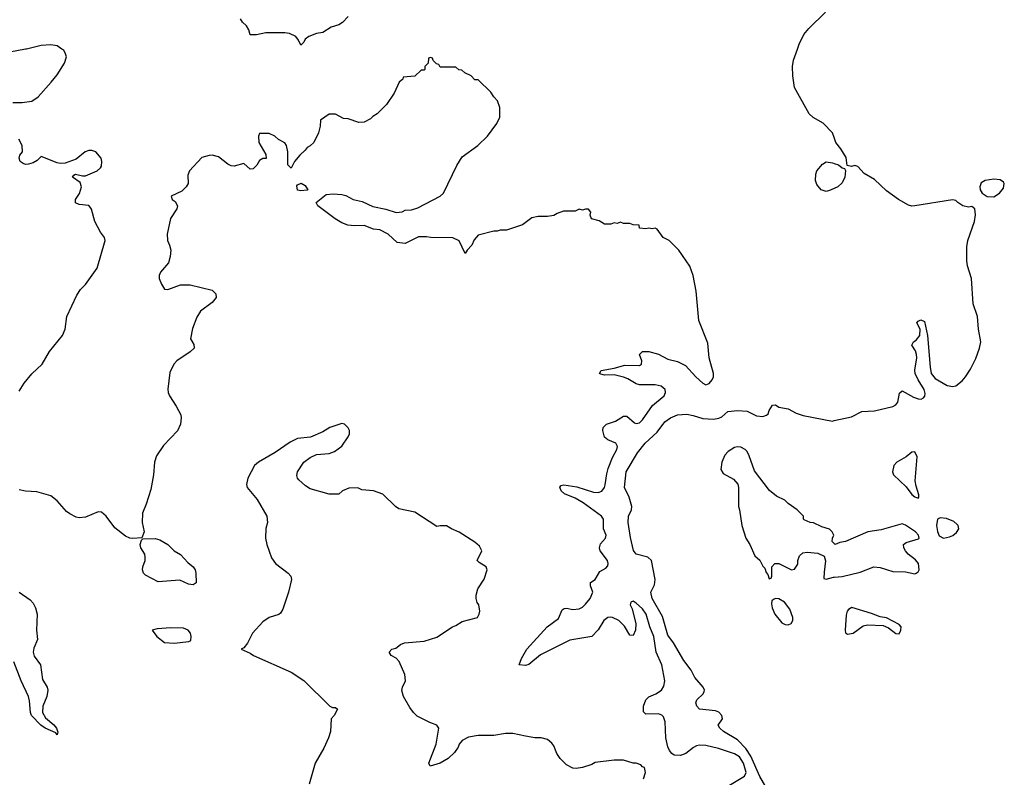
# Model space of a CAD drawing. Header units: inches. Extents: x 2473073 to 2657680, y 705365 to 849016.
# Tile 100 of 151: x 2544854 to 2551075, y 785400 to 790185. Entities that reach past the tile are written whole.
import ezdxf

# ---------------------------------------------------------------- set-up
doc = ezdxf.new("R2010")
doc.units = ezdxf.units.IN
doc.header["$MEASUREMENT"] = 0
for name, color, linetype in [('C5748', 7, 'Continuous'), ('C5749', 7, 'Continuous'), ('C5758', 7, 'Continuous')]:
    doc.layers.add(name, color=color, linetype=linetype)

msp = doc.modelspace()

# ---------------------------------------------------------------- linework, layer by layer
at = {"layer": 'C5748', "color": 5}
for points, elevation in [([(2544896.6, 790000), (2544890, 789998.4), (2544612.7, 789947.3)], 40), ([(2544810, 789662), (2544870, 789662), (2544930, 789671), (2544970, 789698.8), (2545052.7, 789790), (2545090, 789836), (2545137.2, 789910), (2545149.2, 789950), (2545144, 789970), (2545132.1, 789992.1), (2545119.8, 790000)], 40), ([(2550000, 789440.6), (2549990.4, 789470.4), (2549931.3, 789531.3), (2549867.1, 789567.1), (2549841.9, 789590), (2549750, 789757.4), (2549739.1, 789830), (2549737.6, 789890), (2549744.2, 789930), (2549768.9, 790000)], 20), ([(2549338, 785350), (2549433.7, 785406.3), (2549443.2, 785430), (2549427.3, 785490), (2549402.3, 785530), (2549370, 785548.8), (2549270, 785582.4), (2549190, 785600.1), (2549150, 785603.4), (2549130, 785599), (2549111, 785589), (2549062.7, 785550), (2549030, 785537.2), (2548990, 785540.8), (2548975.5, 785550), (2548959.9, 785570), (2548950, 785592), (2548937.2, 785650), (2548932.9, 785750), (2548921.5, 785781.5), (2548912, 785792), (2548890, 785801.5), (2548810, 785798), (2548794.6, 785814.6), (2548795.8, 785850), (2548810.7, 785890), (2548830, 785908.4), (2548872.7, 785927.3), (2548908.9, 785951.1), (2548924.8, 785975.2), (2548929.9, 786010), (2548910.4, 786110), (2548875.4, 786190), (2548860.1, 786290), (2548836, 786350), (2548811.7, 786430), (2548790, 786463.4), (2548750, 786500.9), (2548730, 786513.3), (2548714.6, 786505.4), (2548712, 786490), (2548723.7, 786463.7), (2548747.3, 786370), (2548745.7, 786330), (2548730, 786295.1), (2548710, 786297), (2548675.5, 786355.5), (2548640.3, 786390), (2548600.7, 786410), (2548590, 786412.5), (2548570, 786408.5), (2548544.4, 786390), (2548509, 786331), (2548470, 786289.8), (2548330, 786266.4), (2548145.8, 786174.2), (2548070, 786113.6), (2548050, 786106), (2548009.3, 786110), (2548024.8, 786150), (2548059.3, 786210), (2548187.3, 786350), (2548257.5, 786402.5), (2548281.9, 786458.1), (2548293.6, 786466.4), (2548310, 786468.1), (2548350, 786460.1), (2548390, 786464.2), (2548410, 786475), (2548430, 786493.9), (2548458, 786530), (2548474.5, 786570), (2548461.5, 786610), (2548461.4, 786630), (2548490, 786650.2), (2548520.6, 786699.4), (2548558, 786722), (2548570, 786734.8), (2548572.7, 786750), (2548567.1, 786770), (2548522.8, 786830), (2548517.8, 786850), (2548524.5, 786875.5), (2548556.4, 786910), (2548560.7, 786930), (2548543.1, 786970), (2548542.3, 787030), (2548530.5, 787050), (2548414.4, 787134.4), (2548363, 787163), (2548295.6, 787190), (2548275.4, 787210), (2548266.6, 787233.4), (2548275.9, 787244.1), (2548292.9, 787247.1), (2548373.9, 787233.9), (2548480.3, 787200.3), (2548510, 787198.7), (2548532.1, 787207.9), (2548548.4, 787230), (2548553.6, 787246.4), (2548562.9, 787317.1), (2548571.7, 787350), (2548600.3, 787419.7), (2548627.9, 787470), (2548632.2, 787490), (2548619.7, 787510), (2548570.6, 787530.6), (2548549.1, 787549.1), (2548538, 787590), (2548541.1, 787610), (2548562, 787630), (2548617.6, 787650), (2548670, 787681.7), (2548690, 787681.1), (2548738.6, 787638.6), (2548750, 787634), (2548770, 787639.7), (2548790, 787658.3), (2548851.6, 787748.4), (2548925.4, 787810), (2548935.3, 787830), (2548932.9, 787850), (2548907.6, 787870), (2548870, 787879), (2548770, 787879), (2548750, 787885.4), (2548697.3, 787917.3), (2548670, 787926.6), (2548610, 787942), (2548550, 787940.9), (2548525.8, 787945.8), (2548518, 787950), (2548527.8, 787970), (2548610, 787984.4), (2548677, 788003), (2548770, 788000.3), (2548782.9, 788010), (2548785.6, 788030), (2548770, 788071), (2548789.7, 788090.3), (2548829.7, 788090.3), (2548890, 788072.4), (2548950, 788041.8), (2549010, 788026.4), (2549061, 788001), (2549125.7, 787930), (2549170, 787890.5), (2549190, 787879.1), (2549210, 787887.7), (2549230, 787911.3), (2549237, 787930), (2549238, 787950), (2549209.6, 788049.6), (2549202.5, 788142.5), (2549144.8, 788284.8), (2549129.2, 788470), (2549109, 788570), (2549088.9, 788628.9), (2549018, 788730), (2548958, 788790), (2548919, 788810), (2548882, 788862), (2548870, 788868.7), (2548850, 788864), (2548830, 788869), (2548810, 788864), (2548770, 788869), (2548767.3, 788887.3), (2548730, 788889), (2548710, 788898), (2548670, 788898), (2548650, 788906), (2548630, 788898), (2548610, 788902), (2548590, 788894), (2548550, 788894), (2548514.6, 788914.6), (2548466.8, 788926.8), (2548459, 788950), (2548462, 788970), (2548448.4, 788988.4), (2548430, 788988.7), (2548410, 788982), (2548390, 788988), (2548363.6, 788976.4), (2548290, 788975.3), (2548250, 788962), (2548230, 788948.7), (2548190, 788942), (2548130, 788942), (2548090, 788934), (2548030, 788888.7), (2547930, 788855.3), (2547890, 788855.3), (2547870, 788849), (2547850, 788849), (2547750, 788824), (2547726, 788794), (2547710, 788761.2), (2547681, 788730), (2547668.7, 788708.7), (2547630, 788788.7), (2547590, 788808), (2547450.9, 788809.1), (2547425.4, 788814.6), (2547374.6, 788814.6), (2547290, 788772.3), (2547238.6, 788778.6), (2547182, 788830), (2547130, 788857.2), (2547090, 788861.2), (2547030, 788885.2), (2546970, 788882.9), (2546928.2, 788888.2), (2546890, 788901.6), (2546846.9, 788926.9), (2546738, 789010), (2546728, 789030), (2546790, 789082), (2546835.3, 789084.7), (2546890, 789081), (2546914.4, 789074.4), (2546962, 789050), (2547017.3, 789037.3), (2547086, 789006), (2547167.7, 788987.7), (2547233.2, 788966.8), (2547270, 788972), (2547290, 788982), (2547330, 788984.7), (2547370, 788996), (2547511.6, 789070), (2547532.3, 789090), (2547615.5, 789264.5), (2547650, 789318), (2547749, 789390), (2547809.5, 789450.5), (2547869, 789530), (2547888.7, 789570), (2547888.7, 789630), (2547873.6, 789673.6), (2547850, 789698), (2547830, 789728), (2547750, 789806), (2547730, 789806), (2547706, 789830), (2547666, 789850), (2547647.3, 789867.3), (2547628.4, 789868.4), (2547610, 789886), (2547510, 789886), (2547502, 789902), (2547487.3, 789907.3), (2547467.3, 789927.3), (2547462, 789942), (2547450, 789946), (2547438, 789942), (2547434, 789910), (2547414, 789890), (2547414, 789870), (2547410, 789866), (2547390, 789866), (2547350, 789828), (2547278, 789822), (2547274, 789810), (2547252, 789790), (2547219.8, 789720.2), (2547171.3, 789650), (2547112, 789590), (2547085.4, 789574.6), (2547070, 789558), (2547030, 789538), (2546996.4, 789536.4), (2546930, 789558), (2546900.4, 789560.4), (2546850, 789588), (2546810, 789588), (2546754, 789550), (2546751.6, 789511.6), (2546742, 789470), (2546712, 789410), (2546690, 789388), (2546670, 789378), (2546658.8, 789361.2), (2546624.7, 789330), (2546591.1, 789288.9), (2546570, 789248), (2546548.9, 789268.9), (2546548.7, 789350), (2546539, 789390), (2546530, 789408), (2546488.4, 789428.4), (2546466, 789450), (2546430, 789466), (2546370, 789466), (2546362, 789450), (2546364.7, 789410), (2546410, 789334), (2546412, 789308), (2546390, 789308.7), (2546370, 789295.3), (2546352.8, 789267.2), (2546330, 789244), (2546310, 789241.2), (2546270, 789277.2), (2546210, 789259.3), (2546190, 789262.7), (2546170, 789272.7), (2546110, 789319), (2546070, 789328.7), (2546051.6, 789328.4), (2546005.4, 789314.6), (2545926.8, 789230), (2545916.9, 789203.1), (2545919.1, 789150), (2545906, 789130), (2545877.6, 789102.4), (2545811, 789070), (2545817.3, 789050), (2545836, 789036), (2545850.3, 789010), (2545847.4, 788990), (2545807.3, 788930), (2545786.8, 788830), (2545787.9, 788790), (2545801.3, 788761.3), (2545808.3, 788730), (2545805.5, 788690), (2545795, 788650), (2545742.9, 788590), (2545735.2, 788570), (2545735.2, 788550), (2545750, 788513.7), (2545770, 788483.7), (2545790, 788480.2), (2545870, 788510.4), (2545930.5, 788510.5), (2546070, 788477.6), (2546094.2, 788454.2), (2546095, 788430), (2546070, 788399.8), (2545996, 788344), (2545973, 788307), (2545945.2, 788234.8), (2545932.4, 788170), (2545954.3, 788134.3), (2545956, 788110), (2545931.7, 788088.3), (2545847, 788030), (2545828.7, 788010), (2545802.5, 787957.5), (2545789.2, 787850.8), (2545792.4, 787830), (2545800.2, 787810), (2545843.4, 787743.4), (2545871.3, 787690), (2545874.4, 787670), (2545869.2, 787630), (2545851.7, 787588.3), (2545763.6, 787496.4), (2545718.3, 787430), (2545706.7, 787390), (2545700.2, 787310), (2545681.8, 787218.2), (2545654.2, 787125.8), (2545630, 787068.7), (2545626.9, 787010), (2545640.3, 786950), (2545626.8, 786913.2), (2545570, 786908.4), (2545550, 786911), (2545523.2, 786923.2), (2545454.7, 786974.7), (2545401.5, 787050), (2545370, 787074.8), (2545350, 787077.1), (2545270, 787043.8), (2545230, 787039.8), (2545210, 787043.9), (2545170, 787063.5), (2545150, 787078.9), (2545090, 787146), (2545050, 787178), (2544963.4, 787203.4), (2544890, 787206.7), (2544850, 787215.7)], 40), ([(2544850, 787838), (2544882.3, 787890), (2544930, 787948.7), (2544996.2, 788010), (2545043, 788090), (2545124.7, 788190), (2545141.3, 788230), (2545153, 788310), (2545214.1, 788445.9), (2545238.7, 788481.3), (2545270, 788512.7), (2545344.4, 788615.6), (2545393.3, 788790), (2545389.7, 788810), (2545363.9, 788843.9), (2545328, 788910), (2545307.6, 788987.6), (2545300.4, 789000.4), (2545290, 789011.3), (2545230, 789017), (2545207.7, 789027.7), (2545207.3, 789050), (2545231.9, 789088.1), (2545245.1, 789130), (2545237, 789157), (2545188.7, 789190), (2545196.4, 789203.6), (2545206, 789210), (2545250, 789198.8), (2545270, 789199.3), (2545342.9, 789230), (2545365.1, 789250), (2545370, 789260.7), (2545374, 789290), (2545368.3, 789310), (2545334.3, 789350), (2545310, 789359.8), (2545290, 789358.8), (2545268.4, 789350), (2545210, 789303.7), (2545140.7, 789279.3), (2545110, 789277.2), (2545090, 789281.2), (2544990, 789322), (2544963.7, 789296.3), (2544939.6, 789280.4), (2544910, 789272.8), (2544890, 789271.5), (2544875.8, 789275.8), (2544857, 789290), (2544851.8, 789310), (2544856, 789330), (2544871.6, 789350), (2544868.7, 789390), (2544849, 789430)], 40), ([(2550000, 789119.2), (2549970, 789105.4), (2549950, 789100.8), (2549917.9, 789110), (2549890, 789143.7), (2549882.9, 789170), (2549883.6, 789210), (2549889.9, 789230), (2549927.1, 789272.9), (2549950, 789286.7), (2549990, 789280.1), (2550000, 789276.7)], 20), ([(2549584.7, 785310), (2549530, 785404.6), (2549472.8, 785532.8), (2549442.6, 785582.6), (2549390, 785637.4), (2549302, 785690), (2549276.9, 785710), (2549268, 785730), (2549295.1, 785770), (2549289.6, 785790), (2549270.7, 785810.7), (2549250, 785819.7), (2549150, 785829.7), (2549131.6, 785850), (2549126.6, 785870), (2549131.8, 785890), (2549172.3, 785927.7), (2549178.3, 785941.7), (2549180.5, 785950), (2549172.8, 785970), (2549120.5, 786030), (2549097.7, 786077.7), (2549050, 786138.4), (2548984.4, 786250), (2548950, 786297.4), (2548915.5, 786415.5), (2548851.3, 786530), (2548842.9, 786570), (2548864.8, 786615.2), (2548869.4, 786649.4), (2548845.2, 786770), (2548822, 786790), (2548750, 786809.6), (2548731.7, 786831.7), (2548713.8, 786913.8), (2548699.5, 787010), (2548701.2, 787050), (2548719, 787090), (2548721.2, 787110), (2548706, 787170), (2548675.1, 787230), (2548685.8, 787330), (2548758.4, 787450), (2548807.1, 787510), (2548880.9, 787579.1), (2548930, 787645.7), (2548965.6, 787670), (2549010, 787690.2), (2549070, 787693.7), (2549110, 787686), (2549170, 787665.5), (2549237.2, 787662.8), (2549272.1, 787667.9), (2549290, 787676), (2549329, 787710), (2549390, 787717.3), (2549450, 787713.2), (2549510, 787682.4), (2549550, 787678.4), (2549573.4, 787686.6), (2549583.5, 787696.5), (2549590, 787717.3), (2549610, 787750.8), (2549630, 787753.4), (2549650, 787738.8), (2549710, 787728.2), (2549760.9, 787700.9), (2549804.7, 787684.7), (2549990, 787650.4), (2550000, 787652.7)], 20), ([(2548795.3, 785390), (2548808, 785430), (2548802, 785462), (2548790, 785466), (2548778, 785478), (2548748.7, 785488.7), (2548730, 785489), (2548670, 785509), (2548611.1, 785508.9), (2548490, 785494), (2548470, 785482), (2548410, 785462), (2548370, 785455.3), (2548350, 785458), (2548310, 785478), (2548270, 785518), (2548248.7, 785550), (2548230, 785598), (2548216.5, 785616.5), (2548190, 785639), (2548150, 785649), (2548110, 785649.2), (2548050, 785659.3), (2547970, 785677.2), (2547923.5, 785676.5), (2547850, 785664), (2547750, 785664), (2547690, 785653.2), (2547650, 785632.7), (2547630.7, 785610), (2547623.8, 785590), (2547602.3, 785557.7), (2547560.9, 785519.1), (2547510.3, 785489.7), (2547448, 785470), (2547438.4, 785490), (2547486, 785610), (2547502, 785710), (2547488.9, 785728.9), (2547445.6, 785745.6), (2547366.3, 785786.3), (2547342, 785810), (2547320.2, 785840.2), (2547279, 785910), (2547269.1, 785949.1), (2547273.2, 785970), (2547292.7, 786010), (2547287, 786050), (2547251.7, 786131.7), (2547232, 786152), (2547202, 786170), (2547188, 786190), (2547206, 786210), (2547230, 786216), (2547260.2, 786239.8), (2547286, 786250), (2547410, 786261), (2547490, 786284.7), (2547588, 786350), (2547610, 786358), (2547650, 786384.7), (2547746, 786410), (2547758, 786430), (2547762, 786450), (2547755.3, 786490), (2547745.2, 786505.2), (2547739, 786530), (2547739, 786550), (2547749.4, 786590.6), (2547789.1, 786650.9), (2547808.7, 786710), (2547802, 786730), (2547756.5, 786756.5), (2547744, 786770), (2547774.5, 786830), (2547759.3, 786859.3), (2547730, 786886), (2547630, 786949.4), (2547582, 786970), (2547550, 786989.3), (2547510.7, 786989.3), (2547490, 786984), (2547350, 787074), (2547250, 787095.3), (2547228, 787110), (2547148.9, 787188.9), (2547090, 787208.7), (2547016.4, 787216.4), (2546990, 787228), (2546932.7, 787227.3), (2546894, 787210), (2546870.9, 787189.1), (2546810, 787189.3), (2546690, 787222), (2546660.2, 787240.2), (2546618.6, 787278.6), (2546609, 787290), (2546605.6, 787305.6), (2546609.2, 787330), (2546650, 787391), (2546690, 787421), (2546730, 787438), (2546810, 787444.7), (2546843.1, 787456.9), (2546890, 787492), (2546929, 787550), (2546937.2, 787570), (2546937.2, 787590), (2546930, 787608), (2546906, 787630), (2546890, 787635.3), (2546814, 787610), (2546770, 787582), (2546691.1, 787548.9), (2546610, 787539), (2546564.1, 787515.9), (2546468.1, 787451.9), (2546362.8, 787390), (2546337.3, 787370), (2546294.8, 787290), (2546286.8, 787250), (2546291.3, 787230), (2546353.7, 787153.7), (2546416, 787050), (2546419.1, 787010), (2546408.7, 786971.3), (2546407.4, 786910), (2546415.6, 786870), (2546445.9, 786785.9), (2546470.3, 786750.3), (2546550.7, 786690), (2546566.8, 786670), (2546570.6, 786650), (2546552.4, 786570), (2546517.1, 786462.9), (2546503, 786437), (2546492.2, 786427.8), (2546430, 786408.4), (2546390, 786381.7), (2546324.2, 786310), (2546292.7, 786247.3), (2546270, 786218), (2546254, 786210), (2546310, 786184.7), (2546332, 786170), (2546570, 786064.7), (2546650, 786012), (2546814, 785850), (2546830, 785842), (2546850, 785842), (2546862, 785830), (2546842, 785790), (2546822, 785770), (2546817.3, 785690), (2546804.9, 785650), (2546776.1, 785583.9), (2546720.7, 785490), (2546683, 785357)], 60), ([(2550000, 786876.7), (2549988, 786890), (2549988.9, 786911.1), (2549998, 786930), (2549988, 786950), (2549970, 786968), (2549922, 786982), (2549870, 787008), (2549848.9, 787008.9), (2549810, 787026), (2549806, 787030), (2549806, 787050), (2549766, 787090), (2549710, 787128.7), (2549688.7, 787150), (2549635.9, 787175.9), (2549591.3, 787211.3), (2549496.2, 787336.2), (2549463.7, 787430), (2549450, 787457.2), (2549437.2, 787470), (2549410, 787486), (2549390, 787486.6), (2549370, 787482.7), (2549330, 787457.2), (2549310, 787434), (2549291.3, 787391.3), (2549284.9, 787344.9), (2549299.8, 787319.8), (2549363.6, 787283.6), (2549390.7, 787250.7), (2549396, 787230), (2549396, 787110), (2549402.8, 787090), (2549417.3, 786990), (2549443, 786910), (2549467.7, 786870), (2549498, 786798), (2549531.1, 786771.1), (2549550, 786734), (2549562, 786722), (2549570, 786694), (2549582, 786682), (2549590, 786654), (2549602, 786658), (2549606, 786670), (2549606, 786730), (2549626, 786750), (2549650, 786751), (2549730, 786710.8), (2549750, 786715.5), (2549770, 786746), (2549771.4, 786770), (2549781.7, 786798.3), (2549803, 786817), (2549830, 786821.7), (2549896.3, 786816.3), (2549936.9, 786796.9), (2549946.4, 786766.4), (2549936.7, 786696.7), (2549936, 786656), (2549950, 786650.5), (2549995.8, 786664.2), (2550000, 786664.5)], 20), ([(2544850.4, 786570), (2544921.1, 786521.1), (2544939.4, 786499.4), (2544954.7, 786470), (2544964.7, 786430), (2544959.5, 786330), (2544966.7, 786270), (2544943.9, 786216.1), (2544939.8, 786190), (2544945.9, 786165.9), (2544985.8, 786110), (2544997.6, 786017.6), (2545028.5, 785970), (2545032.8, 785950), (2545024.6, 785910), (2545000.4, 785850), (2544998, 785810), (2545016.2, 785776.2), (2545070, 785730.5), (2545086, 785710), (2545095.3, 785684.7), (2545090, 785669), (2545082, 785682), (2545015.3, 785710), (2544988, 785730), (2544929.6, 785790), (2544922, 785810), (2544915.9, 785884.1), (2544908.7, 785910), (2544862.7, 786010), (2544818, 786130)], 40)]:
    msp.add_lwpolyline(points, dxfattribs=dict(at, elevation=elevation))
for points, elevation in [([(2546630, 789104), (2546610, 789109), (2546605.2, 789134.8), (2546610, 789142), (2546631.6, 789151.6), (2546656.9, 789136.9), (2546674, 789110), (2546670, 789108.7)], 40), ([(2545950, 786615.3), (2545920.2, 786620.2), (2545865.6, 786645.6), (2545730, 786634), (2545650, 786676), (2545636, 786690), (2545629.6, 786709.6), (2545632, 786730), (2545647.6, 786770), (2545647.6, 786790), (2545644.5, 786810), (2545620.5, 786850), (2545615.6, 786870), (2545622.7, 786897.3), (2545633.2, 786906.8), (2545710, 786908.7), (2545740.3, 786900.3), (2545790, 786870.4), (2545830.4, 786830.4), (2545870, 786806.8), (2545916.8, 786756.8), (2545950.8, 786730), (2545962.8, 786710), (2545966.8, 786690), (2545970, 786628)], 40), ([(2549630, 786529.3), (2549616.3, 786523.7), (2549606.2, 786513.8), (2549605.1, 786494.9), (2549607.9, 786470), (2549625.8, 786430), (2549670, 786376.1), (2549690, 786365.8), (2549710, 786363.6), (2549728.4, 786371.6), (2549738.7, 786390), (2549739.7, 786410), (2549721.1, 786461.1), (2549686.6, 786506.6), (2549650, 786526.6)], 20), ([(2545810, 786344), (2545722, 786338), (2545692, 786330), (2545721, 786290), (2545770, 786251), (2545830, 786247.3), (2545922, 786258), (2545935.5, 786264.5), (2545938.4, 786290), (2545932.8, 786310), (2545918.4, 786330), (2545890, 786342.6)], 60)]:
    msp.add_lwpolyline(points, close=True, dxfattribs=dict(at, elevation=elevation))
at = {"layer": 'C5749', "color": 5}
for points, elevation in [([(2549768.9, 790000), (2549779.4, 790030), (2549809.2, 790090.8), (2549839.5, 790130), (2549946.4, 790233.6)], 20), ([(2546930, 790204.5), (2546893.5, 790166.5), (2546870, 790152.3), (2546821.6, 790138.4), (2546770, 790103.6), (2546730, 790098.7), (2546680.5, 790079.5), (2546658.3, 790061.7), (2546650, 790044), (2546630, 790025.2), (2546616.3, 790056.3), (2546598.5, 790078.5), (2546558.8, 790098.8), (2546530, 790102.6), (2546410, 790102), (2546349.6, 790089.6), (2546310, 790089), (2546301.2, 790121.2), (2546287.2, 790147.2), (2546261.2, 790170), (2546249.3, 790190)], 20), ([(2545119.8, 790000), (2545090, 790019), (2545050, 790026.6), (2544990, 790022), (2544896.6, 790000)], 40)]:
    msp.add_lwpolyline(points, dxfattribs=dict(at, elevation=elevation))
at = {"layer": 'C5758', "color": 5, "elevation": 20}
for points in [[(2550000, 787652.7), (2550110, 787677), (2550175.3, 787710), (2550255.3, 787715.3), (2550370, 787741.8), (2550390, 787753.1), (2550402.4, 787770), (2550413.3, 787826.7), (2550430, 787841.6), (2550501.2, 787801.2), (2550530, 787790.2), (2550550, 787789.1), (2550564, 787796), (2550572.9, 787807.1), (2550575.3, 787824.7), (2550569.3, 787850), (2550530, 787910.8), (2550511.7, 787950), (2550509.4, 787970.6), (2550522.6, 788050), (2550521.5, 788070), (2550514.1, 788094.1), (2550491.3, 788130), (2550502, 788150), (2550519.3, 788160.7), (2550541.5, 788190), (2550543.5, 788230), (2550522.7, 788270), (2550530, 788281), (2550548, 788290), (2550570, 788278.8), (2550590, 788191.3), (2550606.4, 787990), (2550613.5, 787950), (2550639.2, 787919.2), (2550714.8, 787874.8), (2550750, 787867.4), (2550770, 787873.1), (2550810, 787903.7), (2550830.7, 787929.3), (2550862.1, 787977.9), (2550895.5, 788044.5), (2550918.4, 788110), (2550926.4, 788150), (2550912.2, 788230), (2550904.9, 788310), (2550878.5, 788390), (2550868.7, 788550), (2550842.1, 788630), (2550838.2, 788661.8), (2550839.4, 788750), (2550844.5, 788790), (2550886, 788910), (2550892.6, 788952.6), (2550889.7, 788989.7), (2550870, 789004.5), (2550850, 789000.5), (2550812.7, 789010), (2550782, 789030), (2550770, 789043.7), (2550747.3, 789047.3), (2550510, 789008.6), (2550490, 789008.2), (2550470, 789014.3), (2550407.1, 789050), (2550330, 789103.5), (2550255.2, 789175.2), (2550190, 789213.5), (2550150, 789258.5), (2550130, 789264.2), (2550110, 789258.9), (2550083.3, 789263.3), (2550075.1, 789315.1), (2550041.6, 789370), (2550010, 789409.4), (2550000, 789440.6)], [(2550000, 789276.7), (2550027.4, 789267.4), (2550050, 789249.1), (2550065.5, 789245.5), (2550072.2, 789232.2), (2550067.5, 789190), (2550050, 789154.2), (2550023.7, 789130), (2550000, 789119.2)], [(2550000, 786664.5), (2550050, 786667.5), (2550165.2, 786694.8), (2550250, 786728.5), (2550290, 786724.4), (2550370, 786700.4), (2550450, 786698.7), (2550510, 786685.5), (2550519, 786690), (2550530, 786697.3), (2550536.9, 786710), (2550532.3, 786750), (2550513.5, 786773.5), (2550467.8, 786810), (2550451.5, 786830), (2550441.2, 786850), (2550438, 786870), (2550456, 786884), (2550534, 786906), (2550538, 786910), (2550534, 786930), (2550514, 786950), (2550450, 786992.7), (2550430, 787001.2), (2550297.3, 786962.7), (2550214, 786950), (2550072, 786890), (2550036.8, 786883.2), (2550006, 786870), (2550000, 786876.7)]]:
    msp.add_lwpolyline(points, dxfattribs=at)
for points in [[(2551010, 789177.4), (2550954.8, 789170), (2550930, 789154.3), (2550920.2, 789130), (2550923.6, 789110), (2550935.8, 789090), (2550967.8, 789067.8), (2551010, 789066.2), (2551044, 789090), (2551070, 789122), (2551075.3, 789150), (2551070, 789159.7), (2551050, 789173.5)], [(2550510, 787456.3), (2550490, 787452.6), (2550456.1, 787423.9), (2550395.5, 787390), (2550377.1, 787370), (2550368.4, 787330), (2550374.9, 787310), (2550455.4, 787235.4), (2550490, 787186.4), (2550510, 787170.5), (2550530, 787164), (2550535.1, 787170), (2550535.4, 787184.6), (2550518.2, 787238.2), (2550512.9, 787272.9), (2550524, 787424)], [(2550670, 787039.8), (2550652.4, 787030), (2550647.7, 786990), (2550653.4, 786953.4), (2550664.3, 786924.3), (2550691.4, 786911.4), (2550730, 786918), (2550750, 786927.2), (2550773.4, 786946.6), (2550787.2, 786970), (2550784.2, 786990), (2550777.6, 786997.6), (2550755.5, 787015.5), (2550710, 787035.6)], [(2550112, 786472), (2550090, 786460.9), (2550083.1, 786450), (2550075.8, 786424.2), (2550070.4, 786330), (2550072.8, 786312.8), (2550083.7, 786303.7), (2550119.3, 786310), (2550184, 786356), (2550210, 786363.1), (2550310, 786358.8), (2550344.1, 786344.1), (2550390, 786308.4), (2550410, 786306), (2550422, 786330), (2550422.7, 786350), (2550410, 786365.2), (2550330, 786408), (2550290, 786414), (2550235.5, 786435.5)]]:
    msp.add_lwpolyline(points, close=True, dxfattribs=at)

doc.saveas('drawing.dxf')
